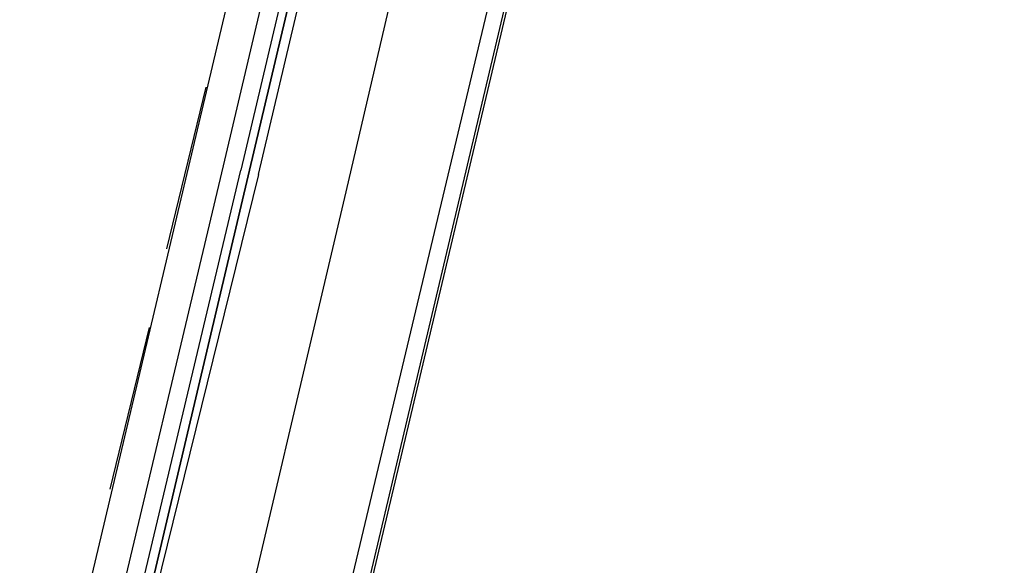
# Model space of a CAD drawing. Header units: feet. Extents: x -79 to 198, y -22 to 181.
# Tile 139 of 256: x 116.27 to 119.28, y 72.13 to 73.8. Entities that reach past the tile are written whole.
import ezdxf

# ---------------------------------------------------------------- set-up
doc = ezdxf.new("R2010")
doc.units = ezdxf.units.FT
doc.layers.add('A-LINEA', color=7, linetype='CONTINUOUS')

msp = doc.modelspace()

# ---------------------------------------------------------------- linework, layer by layer
at = {"layer": 'A-LINEA'}
for p, q in [((121.8, 90.9511), (114.5867, 60.4578)), ((117.2133, 75.1511), (115.5733, 68.2178)), ((117.9733, 74.9778), (116.32, 68.0444)), ((116.8933, 73.3511), (117.28, 74.9911)), ((116.84, 73.5911), (116.72, 73.0978)), ((116.6667, 72.8578), (116.5467, 72.3644))]:
    msp.add_line(p, q, dxfattribs=at)
for points in [[(118.2, 75.6978), (115.0667, 62.4578), (114.5867, 60.4578), (117.1867, 59.8444), (117, 59.0311), (123.76, 57.4311), (119.2267, 38.2978), (126.2667, 36.6311)], [(117.68, 75.0444), (117.2667, 73.2711), (116.8933, 71.6844)], [(117, 73.3244), (117.4, 75.0178), (117.3867, 75.0311), (117.3733, 75.0311), (116.9733, 73.3378), (117.3733, 75.0311), (117.36, 75.0311), (117.3467, 75.0311), (116.9467, 73.3378)], [(116.5467, 71.7778), (116.5467, 71.7778), (116.52, 71.7778), (116.8933, 73.3511)], [(117, 73.3244), (116.6, 71.6978), (116.5867, 71.6978), (116.9733, 73.3378), (116.5867, 71.6978), (116.5733, 71.6978), (116.56, 71.6978), (116.56, 71.7111), (116.9467, 73.3378)]]:
    msp.add_lwpolyline(points, dxfattribs=at)

doc.saveas('drawing.dxf')
